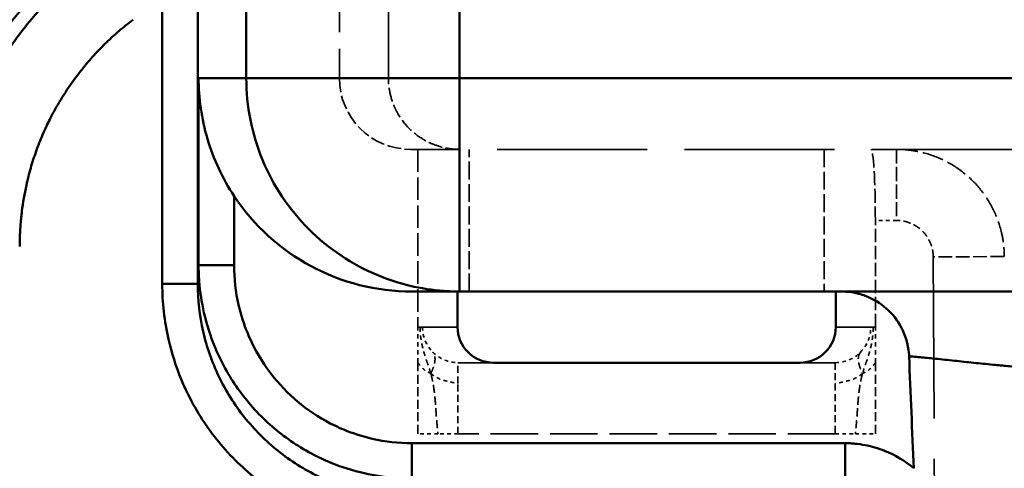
# Model space of a CAD drawing. Header units: millimetres. Extents: x 3367 to 6255, y 2001 to 4216.
# Tile 201 of 256: x 3654 to 3682, y 4070 to 4083. Entities that reach past the tile are written whole.
import ezdxf

# ---------------------------------------------------------------- set-up
doc = ezdxf.new("R2010")
doc.units = ezdxf.units.MM
doc.linetypes.add('DASHED', pattern=[0.2067, 0.1654, -0.0413])
for name, color, linetype, lineweight in [('AM_5', 3, 'Continuous', 25), ('Sichtbare Kanten(DIN)', 7, 'Continuous', 50), ('Sichtbare tangentiale Kanten(DIN)', 7, 'Continuous', 50), ('Verdeckte Kanten(DIN)', 7, 'DASHED', 35), ('Verdeckte tangentiale Kanten(DIN)', 7, 'DASHED', 35)]:
    doc.layers.add(name, color=color, linetype=linetype, lineweight=lineweight)
doc.styles.get("Standard").update_dxf_attribs({"font": 'ISOCP.SHX'})
doc.dimstyles.new('Standard$0', dxfattribs={"dimtxt": 0.18, "dimasz": 0.18, "dimexe": 0.18, "dimexo": 0.0625, "dimgap": 0.09, "dimtad": 0, "dimtih": 1, "dimtoh": 1, "dimdec": 4, "dimzin": 0, "dimdsep": 46, "dimtxsty": 'STANDARD', "dimcen": 0.09, "dimadec": 0, "dimazin": 0, "dimtfac": 1, "dimtdec": 4, "dimtofl": 0, "dimtmove": 0, "dimatfit": 3, "dimfxl": 1, "dimtolj": 1, "dimtzin": 0, "dimarcsym": 0})

# ---------------------------------------------------------------- blocks, each defined once
blk = doc.blocks.new('*D15')
at = {"layer": 'AM_5', "color": 0, "lineweight": -2, "transparency": 16777216}
for p, q in [((3592.597, 3931.798), (3592.597, 4129.029)), ((3594.397, 4128.849), (4303.507, 4128.849)), ((5030.797, 4128.849), (4321.687, 4128.849)), ((5032.597, 3931.798), (5032.597, 4129.029))]:
    blk.add_line(p, q, dxfattribs=at)
at = {"layer": 'AM_5', "color": 0, "transparency": 16777216}
for points in [[(3594.397, 4129.149), (3594.397, 4128.549), (3592.597, 4128.849)], [(5030.797, 4129.149), (5030.797, 4128.549), (5032.597, 4128.849)]]:
    blk.add_solid(points, dxfattribs=at)
at = {"layer": 'Defpoints', "color": 0, "transparency": 16777216}
for p in [(3592.597, 4128.849), (3592.597, 3931.736), (5032.597, 3931.736)]:
    blk.add_point(p, dxfattribs=at)
at = {"layer": 'AM_5', "color": 0, "transparency": 16777216, "insert": (4312.597, 4128.849), "char_height": 10, "attachment_point": 5}
blk.add_mtext('\\A1;144', dxfattribs=at)

msp = doc.modelspace()

# ---------------------------------------------------------------- linework, layer by layer
at = {"layer": 'Sichtbare Kanten(DIN)'}
for p, q in [((3666.33356, 4074.87801), (3664.99489, 4074.87801)), ((3666.27812, 4073.87801), (3666.27812, 4074.87801)), ((4958.86086, 4074.87801), (3666.33356, 4074.87801)), ((3676.91628, 4074.87801), (3676.91628, 4073.87801)), ((3675.91436, 4072.87801), (3667.28004, 4072.87801))]:
    msp.add_line(p, q, dxfattribs=at)
msp.add_arc((3664.99489, 4080.87803), 6.00002, 213.518193, 270.000023, dxfattribs=at)
for centre, start_param, end_param in [((3667.28004, 4073.87801), 3.14159265, 4.71238898), ((3675.91436, 4073.87801), 4.71238898, 6.28318531)]:
    msp.add_ellipse(centre, major_axis=(1.00191, 0), ratio=0.99808957, start_param=start_param, end_param=end_param, dxfattribs=at)
for points, knots in [([(3651.60204, 4076.3217), (3651.60203, 4077.11138), (3651.69662, 4077.90295), (3652.06909, 4079.4402), (3652.34783, 4080.18683), (3653.07441, 4081.5948), (3653.52189, 4082.25479), (3654.55913, 4083.44882), (3655.14894, 4083.98375), (3655.79129, 4084.44062)], [0, 0, 0, 0, 0.236904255, 0.236904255, 0.474491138, 0.474491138, 0.712442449, 0.712442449, 0.949442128, 0.949442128, 0.949442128, 0.949442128]), ([(3659.99261, 4077.56481), (3659.66875, 4078.0538), (3659.41051, 4078.60392), (3659.07173, 4079.74436), (3658.99311, 4080.33381), (3658.99261, 4080.87801)], [0.73693847, 0.73693847, 0.73693847, 0.73693847, 0.912870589, 0.912870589, 1.08921336, 1.08921336, 1.08921336, 1.08921336]), ([(3677.08162, 4074.87801), (3677.19247, 4074.87724), (3677.29738, 4074.87485), (3677.60109, 4074.80988), (3677.72026, 4074.77182), (3678.04361, 4074.63226), (3678.23453, 4074.50535), (3678.56663, 4074.18613), (3678.70345, 4073.99515), (3678.9609, 4073.44567), (3678.97536, 4073.15501), (3678.98013, 4073.05921)], [-0.0881305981, -0.0881305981, -0.0881305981, -0.0881305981, -0.0738378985, -0.0738378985, -0.0642342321, -0.0642342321, -0.046723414, -0.046723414, -0.0287760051, -0.0287760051, 0, 0, 0, 0]), ([(3696.29569, 4071.3452), (3696.20218, 4071.35213), (3696.11122, 4071.36054), (3696.0208, 4071.36942), (3695.93039, 4071.3783), (3695.84053, 4071.38766), (3695.75071, 4071.39711), (3695.57108, 4071.41602), (3695.39163, 4071.43532), (3695.21015, 4071.45357), (3695.11941, 4071.4627), (3695.02816, 4071.47157), (3694.93748, 4071.48058), (3694.84681, 4071.4896), (3694.75672, 4071.49876), (3694.66635, 4071.50751), (3694.48562, 4071.52501), (3694.30378, 4071.54088), (3694.12378, 4071.55814), (3694.03378, 4071.56677), (3693.94424, 4071.57575), (3693.85409, 4071.58449), (3693.71887, 4071.59761), (3693.58228, 4071.61021), (3693.44666, 4071.6235), (3693.31104, 4071.63679), (3693.17639, 4071.65077), (3693.04094, 4071.66407), (3692.86034, 4071.68181), (3692.67832, 4071.69835), (3692.49831, 4071.71573), (3692.41904, 4071.72338), (3692.34015, 4071.7312), (3692.26072, 4071.73907), (3692.24997, 4071.74013), (3692.23921, 4071.7412), (3692.22844, 4071.74227), (3692.13807, 4071.75123), (3692.04679, 4071.76031), (3691.95604, 4071.76971), (3691.77455, 4071.7885), (3691.59515, 4071.80854), (3691.41324, 4071.82733), (3691.32229, 4071.83672), (3691.2307, 4071.8458), (3691.1403, 4071.85413), (3691.0499, 4071.86246), (3690.96069, 4071.87004), (3690.87121, 4071.87725), (3690.80281, 4071.88277), (3690.73427, 4071.88808), (3690.66501, 4071.89474), (3690.64366, 4071.89679), (3690.62227, 4071.89889), (3690.60085, 4071.9011), (3690.50994, 4071.91044), (3690.41821, 4071.9216), (3690.32718, 4071.93337), (3690.23616, 4071.94514), (3690.14583, 4071.95752), (3690.05534, 4071.96789), (3689.96484, 4071.97826), (3689.87419, 4071.98662), (3689.78358, 4071.99492), (3689.69298, 4072.00322), (3689.60243, 4072.01146), (3689.51262, 4072.01885), (3689.44764, 4072.02419), (3689.38304, 4072.02909), (3689.31782, 4072.03461), (3689.2929, 4072.03672), (3689.26802, 4072.03867), (3689.24311, 4072.04051), (3689.15304, 4072.04717), (3689.06275, 4072.05244), (3688.97265, 4072.05944), (3688.88256, 4072.06644), (3688.79268, 4072.07516), (3688.70247, 4072.08549), (3688.61226, 4072.09581), (3688.52173, 4072.10773), (3688.43062, 4072.1192), (3688.3395, 4072.13067), (3688.2478, 4072.1417), (3688.15737, 4072.15138), (3687.9765, 4072.17075), (3687.80073, 4072.18476), (3687.62088, 4072.19959), (3687.53174, 4072.20694), (3687.4416, 4072.2145), (3687.35204, 4072.22319), (3687.35126, 4072.22327), (3687.35048, 4072.22334), (3687.34969, 4072.22342), (3687.25937, 4072.23219), (3687.17013, 4072.24119), (3687.08023, 4072.24985), (3686.90041, 4072.26718), (3686.71793, 4072.28317), (3686.53779, 4072.30108), (3686.44772, 4072.31004), (3686.35824, 4072.31947), (3686.26791, 4072.32878), (3686.17757, 4072.33809), (3686.08639, 4072.34726), (3685.9958, 4072.35648), (3685.81462, 4072.37492), (3685.63584, 4072.39351), (3685.45479, 4072.41145), (3685.36427, 4072.42041), (3685.27317, 4072.42922), (3685.18291, 4072.4379), (3685.09265, 4072.44658), (3685.00322, 4072.45515), (3684.91334, 4072.46378), (3684.73358, 4072.48106), (3684.55204, 4072.49863), (3684.37147, 4072.51751), (3684.1909, 4072.53638), (3684.0113, 4072.55656), (3683.83068, 4072.57427), (3683.74038, 4072.58313), (3683.64981, 4072.59138), (3683.55993, 4072.60007), (3683.47005, 4072.60877), (3683.38086, 4072.61792), (3683.29105, 4072.62713), (3683.11142, 4072.64556), (3682.92934, 4072.66425), (3682.74953, 4072.68377), (3682.65962, 4072.69354), (3682.57027, 4072.70351), (3682.48008, 4072.71307), (3682.38989, 4072.72262), (3682.29885, 4072.73175), (3682.20872, 4072.74058), (3682.07352, 4072.75383), (3681.94037, 4072.76641), (3681.80567, 4072.77866), (3681.67098, 4072.79092), (3681.53474, 4072.80285), (3681.4006, 4072.81545), (3681.31118, 4072.82385), (3681.22268, 4072.83255), (3681.13331, 4072.84141), (3680.95459, 4072.85911), (3680.77234, 4072.87742), (3680.59246, 4072.89656), (3680.50254, 4072.90613), (3680.41322, 4072.9159), (3680.32331, 4072.92568), (3680.2334, 4072.93545), (3680.1429, 4072.94523), (3680.05304, 4072.95481), (3679.96316, 4072.96439), (3679.87393, 4072.97379), (3679.78595, 4072.98264), (3679.65391, 4072.99593), (3679.52471, 4073.008), (3679.39087, 4073.02049), (3679.32394, 4073.02674), (3679.25586, 4073.03309), (3679.18744, 4073.03957), (3679.11903, 4073.04604), (3679.05029, 4073.05263), (3678.98012, 4073.05921)], [0.00000002, 0.00000002, 0.00000002, 0.00000002, 0.015624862, 0.015624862, 0.015624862, 0.031249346, 0.031249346, 0.031249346, 0.062497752, 0.062497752, 0.062497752, 0.078122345, 0.078122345, 0.078122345, 0.093747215, 0.093747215, 0.093747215, 0.124998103, 0.124998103, 0.124998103, 0.140623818, 0.140623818, 0.140623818, 0.164062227, 0.164062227, 0.164062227, 0.187499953, 0.187499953, 0.187499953, 0.218749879, 0.218749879, 0.218749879, 0.23251268, 0.23251268, 0.23251268, 0.23437475, 0.23437475, 0.23437475, 0.24999977, 0.24999977, 0.24999977, 0.281249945, 0.281249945, 0.281249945, 0.296875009, 0.296875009, 0.296875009, 0.312499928, 0.312499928, 0.312499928, 0.324441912, 0.324441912, 0.324441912, 0.328124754, 0.328124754, 0.328124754, 0.343749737, 0.343749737, 0.343749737, 0.359374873, 0.359374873, 0.359374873, 0.375000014, 0.375000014, 0.375000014, 0.39062543, 0.39062543, 0.39062543, 0.401930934, 0.401930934, 0.401930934, 0.406251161, 0.406251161, 0.406251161, 0.421876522, 0.421876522, 0.421876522, 0.437501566, 0.437501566, 0.437501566, 0.453126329, 0.453126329, 0.453126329, 0.468750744, 0.468750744, 0.468750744, 0.500000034, 0.500000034, 0.500000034, 0.515489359, 0.515489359, 0.515489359, 0.515624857, 0.515624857, 0.515624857, 0.531249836, 0.531249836, 0.531249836, 0.56249962, 0.56249962, 0.56249962, 0.578124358, 0.578124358, 0.578124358, 0.593749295, 0.593749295, 0.593749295, 0.624998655, 0.624998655, 0.624998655, 0.640623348, 0.640623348, 0.640623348, 0.656247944, 0.656247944, 0.656247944, 0.687497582, 0.687497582, 0.687497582, 0.718746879, 0.718746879, 0.718746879, 0.734371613, 0.734371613, 0.734371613, 0.749996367, 0.749996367, 0.749996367, 0.781247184, 0.781247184, 0.781247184, 0.796873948, 0.796873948, 0.796873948, 0.812501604, 0.812501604, 0.812501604, 0.835943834, 0.835943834, 0.835943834, 0.859385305, 0.859385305, 0.859385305, 0.875011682, 0.875011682, 0.875011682, 0.906256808, 0.906256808, 0.906256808, 0.921875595, 0.921875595, 0.921875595, 0.937493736, 0.937493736, 0.937493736, 0.953115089, 0.953115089, 0.953115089, 0.976557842, 0.976557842, 0.976557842, 0.988279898, 0.988279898, 0.988279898, 1, 1, 1, 1]), ([(3678.98028, 4073.05919), (3679.00077, 4072.53454), (3679.02208, 4072.00991), (3679.067, 4070.95721), (3679.09058, 4070.42801), (3679.1146, 4069.90721)], [-0.311875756, -0.311875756, -0.311875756, -0.311875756, -0.156523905, -0.156523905, -0.000121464, -0.000121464, -0.000121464, -0.000121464])]:
    msp.add_open_spline(points, degree=3, knots=knots, dxfattribs=at)
at = {"layer": 'Sichtbare tangentiale Kanten(DIN)'}
for p, q in [((3658.96991, 4075.09498), (3658.96991, 4087.87798)), ((3660.33357, 4087.87798), (3660.33357, 4080.87801)), ((3666.33356, 4080.87801), (3666.33356, 4087.87798)), ((3657.96991, 4075.09498), (3657.96991, 4083.25012)), ((3658.99261, 4080.87801), (3660.33357, 4080.87801)), ((3658.99261, 4080.87801), (3658.99261, 4075.61929)), ((3666.33356, 4080.87801), (3660.33357, 4080.87801)), ((3666.33356, 4080.87801), (4252.44673, 4080.87801)), ((3666.33356, 4080.87801), (3666.33356, 4074.87801)), ((3659.99261, 4077.56481), (3659.99261, 4075.61929)), ((3658.99261, 4075.61929), (3658.96991, 4075.09498)), ((3658.99261, 4075.61929), (3659.99261, 4075.61929)), ((3658.96991, 4075.09498), (3657.96991, 4075.09498)), ((3664.99203, 4070.61303), (3677.18222, 4070.61303)), ((3664.99203, 4069.6144), (3664.99203, 4070.61303)), ((3677.18222, 4070.61303), (3677.18222, 4069.6144))]:
    msp.add_line(p, q, dxfattribs=at)
for points, knots in [([(3655.95338, 4084.11919), (3655.68089, 4083.91442), (3655.41887, 4083.69571), (3655.16798, 4083.46359), (3655.14367, 4083.44109), (3655.11945, 4083.41847), (3655.09535, 4083.39572), (3654.81348, 4083.12969), (3654.54637, 4082.84658), (3654.29663, 4082.54853), (3654.12703, 4082.34612), (3653.96543, 4082.13684), (3653.8126, 4081.92184), (3653.515, 4081.50317), (3653.25024, 4081.06248), (3653.02096, 4080.60404), (3652.79133, 4080.14491), (3652.59729, 4079.66796), (3652.44064, 4079.17795), (3652.36055, 4078.9274), (3652.29024, 4078.67336), (3652.23014, 4078.417), (3652.14139, 4078.03844), (3652.07492, 4077.65482), (3652.03129, 4077.26972), (3652.02747, 4077.23602), (3652.02382, 4077.20232), (3652.02035, 4077.16861), (3652.00392, 4077.00906), (3651.99135, 4076.8494), (3651.98237, 4076.68956), (3651.97692, 4076.59258), (3651.97278, 4076.49553), (3651.97051, 4076.39849), (3651.96856, 4076.31532), (3651.96798, 4076.23216), (3651.96758, 4076.14898)], [0, 0, 0, 0, 0.111111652, 0.111111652, 0.111111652, 0.121881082, 0.121881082, 0.121881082, 0.247813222, 0.247813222, 0.247813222, 0.333334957, 0.333334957, 0.333334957, 0.499875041, 0.499875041, 0.499875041, 0.666666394, 0.666666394, 0.666666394, 0.751946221, 0.751946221, 0.751946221, 0.87787219, 0.87787219, 0.87787219, 0.888888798, 0.888888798, 0.888888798, 0.941027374, 0.941027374, 0.941027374, 0.972661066, 0.972661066, 0.972661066, 0.999775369, 0.999775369, 0.999775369, 0.999775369]), ([(3657.14898, 4082.52463), (3657.08103, 4082.47352), (3657.01384, 4082.42124), (3656.94745, 4082.36781), (3656.88042, 4082.31386), (3656.8142, 4082.25875), (3656.74883, 4082.20251), (3656.68346, 4082.14627), (3656.61894, 4082.08891), (3656.55531, 4082.03046), (3656.52655, 4082.00404), (3656.49797, 4081.97741), (3656.46958, 4081.95055), (3656.43515, 4081.91799), (3656.40099, 4081.88511), (3656.36711, 4081.85192), (3656.24346, 4081.73078), (3656.12354, 4081.60542), (3656.00761, 4081.4762), (3655.94965, 4081.41159), (3655.89267, 4081.34601), (3655.83673, 4081.27952), (3655.78079, 4081.21302), (3655.72587, 4081.14561), (3655.67202, 4081.0773), (3655.40275, 4080.7358), (3655.1601, 4080.37216), (3654.94905, 4079.99109), (3654.90684, 4079.91488), (3654.8659, 4079.83797), (3654.82625, 4079.76041), (3654.81841, 4079.74508), (3654.81063, 4079.72973), (3654.80289, 4079.71435), (3654.77147, 4079.65192), (3654.74086, 4079.58909), (3654.7111, 4079.52587), (3654.67401, 4079.44707), (3654.63825, 4079.36766), (3654.60384, 4079.28769), (3654.57103, 4079.21142), (3654.53946, 4079.13462), (3654.50912, 4079.05736), (3654.47879, 4078.98009), (3654.4497, 4078.90235), (3654.42185, 4078.82419), (3654.394, 4078.74602), (3654.36739, 4078.66742), (3654.34203, 4078.58844), (3654.31668, 4078.50946), (3654.29257, 4078.43009), (3654.26971, 4078.35038), (3654.24685, 4078.27068), (3654.22525, 4078.19064), (3654.2049, 4078.1103), (3654.19225, 4078.06034), (3654.18007, 4078.01027), (3654.16838, 4077.9601), (3654.16127, 4077.92959), (3654.15434, 4077.89904), (3654.14759, 4077.86845), (3654.094, 4077.62583), (3654.05185, 4077.38093), (3654.02121, 4077.13501), (3654.01735, 4077.10405), (3654.01367, 4077.07307), (3654.01017, 4077.04208), (3654.0044, 4076.99102), (3653.99912, 4076.93992), (3653.99434, 4076.8888), (3653.98664, 4076.80664), (3653.98023, 4076.72442), (3653.97509, 4076.64217), (3653.97377, 4076.62115), (3653.97254, 4076.60012), (3653.97138, 4076.57909), (3653.96801, 4076.51786), (3653.9653, 4076.45662), (3653.96344, 4076.39541), (3653.96295, 4076.3794), (3653.9625, 4076.36341), (3653.9621, 4076.34741), (3653.96045, 4076.28119), (3653.95966, 4076.21499), (3653.95963, 4076.14876)], [0.00622373, 0.00622373, 0.00622373, 0.00622373, 0.26382131, 0.26382131, 0.26382131, 0.52393934, 0.52393934, 0.52393934, 0.78405738, 0.78405738, 0.78405738, 0.90162646, 0.90162646, 0.90162646, 1.04417542, 1.04417542, 1.04417542, 1.5644115, 1.5644115, 1.5644115, 1.82452954, 1.82452954, 1.82452954, 2.08464757, 2.08464757, 2.08464757, 3.38523777, 3.38523777, 3.38523777, 3.6453558, 3.6453558, 3.6453558, 3.69676363, 3.69676363, 3.69676363, 3.90547384, 3.90547384, 3.90547384, 4.16559188, 4.16559188, 4.16559188, 4.41366025, 4.41366025, 4.41366025, 4.66172861, 4.66172861, 4.66172861, 4.90979698, 4.90979698, 4.90979698, 5.15786534, 5.15786534, 5.15786534, 5.40593371, 5.40593371, 5.40593371, 5.56018859, 5.56018859, 5.56018859, 5.65400207, 5.65400207, 5.65400207, 6.39820717, 6.39820717, 6.39820717, 6.49190228, 6.49190228, 6.49190228, 6.64627554, 6.64627554, 6.64627554, 6.8943439, 6.8943439, 6.8943439, 6.95775533, 6.95775533, 6.95775533, 7.14241227, 7.14241227, 7.14241227, 7.19068818, 7.19068818, 7.19068818, 7.39048063, 7.39048063, 7.39048063, 7.39048063]), ([(3660.33357, 4080.87801), (3660.33357, 4080.09431), (3660.4903, 4079.30728), (3660.7903, 4078.58191), (3661.09033, 4077.85645), (3661.53555, 4077.19075), (3662.09093, 4076.63537), (3662.64631, 4076.07999), (3663.31201, 4075.63477), (3664.03746, 4075.33474), (3664.62465, 4075.09189), (3665.25247, 4074.94305), (3665.88593, 4074.89502), (3666.03499, 4074.88372), (3666.18427, 4074.87801), (3666.33356, 4074.87801)], [0, 0, 0, 0, 0.24998364, 0.24998364, 0.24998364, 0.49999999, 0.49999999, 0.49999999, 0.75001635, 0.75001635, 0.75001635, 0.95238095, 0.95238095, 0.95238095, 1, 1, 1, 1]), ([(3658.99261, 4075.61929), (3658.9926, 4075.46989), (3658.9983, 4075.32048), (3659.00959, 4075.17129), (3659.03218, 4074.87292), (3659.07721, 4074.57544), (3659.14378, 4074.28323), (3659.21866, 4073.95457), (3659.32075, 4073.63241), (3659.44933, 4073.32131), (3659.49221, 4073.21755), (3659.53805, 4073.11503), (3659.58675, 4073.01385), (3659.78146, 4072.60934), (3660.02193, 4072.2267), (3660.30167, 4071.87543), (3660.44151, 4071.69982), (3660.59118, 4071.53203), (3660.74983, 4071.37323), (3660.90847, 4071.21444), (3661.0761, 4071.06462), (3661.25156, 4070.92463), (3661.60243, 4070.64468), (3661.98472, 4070.40396), (3662.38894, 4070.20906), (3662.49003, 4070.16032), (3662.59247, 4070.11445), (3662.69614, 4070.07154), (3663.00694, 4069.94289), (3663.32882, 4069.84074), (3663.6572, 4069.7658), (3663.94912, 4069.69918), (3664.24633, 4069.6541), (3664.54443, 4069.63146), (3664.69348, 4069.62014), (3664.84275, 4069.61441), (3664.99203, 4069.6144)], [0, 0, 0, 0, 0.04764194, 0.04764194, 0.04764194, 0.14292581, 0.14292581, 0.14292581, 0.25009486, 0.25009486, 0.25009486, 0.28583623, 0.28583623, 0.28583623, 0.4287212, 0.4287212, 0.4287212, 0.50015281, 0.50015281, 0.50015281, 0.57157628, 0.57157628, 0.57157628, 0.71440248, 0.71440248, 0.71440248, 0.75012144, 0.75012144, 0.75012144, 0.85720659, 0.85720659, 0.85720659, 0.9524022, 0.9524022, 0.9524022, 1, 1, 1, 1]), ([(3659.99261, 4075.61929), (3659.99256, 4075.24481), (3660.03474, 4074.87034), (3660.11795, 4074.50526), (3660.18035, 4074.23146), (3660.26575, 4073.96283), (3660.37308, 4073.7034), (3660.40886, 4073.61691), (3660.44708, 4073.53144), (3660.48766, 4073.44709), (3660.64994, 4073.10973), (3660.85014, 4072.79066), (3661.08329, 4072.4979), (3661.19987, 4072.35151), (3661.32461, 4072.21164), (3661.45682, 4072.07925), (3661.58903, 4071.94685), (3661.72872, 4071.82194), (3661.8749, 4071.70521), (3662.16726, 4071.47174), (3662.48589, 4071.27126), (3662.8228, 4071.10875), (3662.90703, 4071.06812), (3662.99238, 4071.02985), (3663.07875, 4070.99402), (3663.33782, 4070.88655), (3663.60609, 4070.80103), (3663.87952, 4070.73854), (3664.2441, 4070.65522), (3664.61805, 4070.61303), (3664.99203, 4070.61303)], [8.07375225, 8.07375225, 8.07375225, 8.07375225, 9.19610126, 9.19610126, 9.19610126, 10.03782986, 10.03782986, 10.03782986, 10.31845026, 10.31845026, 10.31845026, 11.44079927, 11.44079927, 11.44079927, 12.00197503, 12.00197503, 12.00197503, 12.56314827, 12.56314827, 12.56314827, 13.68549728, 13.68549728, 13.68549728, 13.96612025, 13.96612025, 13.96612025, 14.80784628, 14.80784628, 14.80784628, 15.93019626, 15.93019626, 15.93019626, 15.93019626]), ([(3664.9691, 4068.0862), (3664.44554, 4068.08626), (3663.92218, 4068.14638), (3663.41181, 4068.26289), (3663.02905, 4068.35027), (3662.65337, 4068.46955), (3662.2906, 4068.61979), (3662.16965, 4068.66988), (3662.05014, 4068.72341), (3661.93221, 4068.78028), (3661.46053, 4069.00775), (3661.01462, 4069.28867), (3660.60526, 4069.61543), (3660.40057, 4069.77881), (3660.205, 4069.95366), (3660.01991, 4070.13901), (3659.83481, 4070.32436), (3659.6602, 4070.52019), (3659.49704, 4070.72515), (3659.17073, 4071.13508), (3658.89021, 4071.58161), (3658.66305, 4072.05393), (3658.60625, 4072.17202), (3658.55279, 4072.2917), (3658.50276, 4072.41281), (3658.35272, 4072.77607), (3658.23357, 4073.15225), (3658.14628, 4073.53553), (3658.0299, 4074.0466), (3657.96991, 4074.5707), (3657.96991, 4075.09498)], [-10.69645045, -10.69645045, -10.69645045, -10.69645045, -9.12516178, -9.12516178, -9.12516178, -7.94674482, -7.94674482, -7.94674482, -7.55387311, -7.55387311, -7.55387311, -5.98258443, -5.98258443, -5.98258443, -5.19694284, -5.19694284, -5.19694284, -4.41129576, -4.41129576, -4.41129576, -2.84000708, -2.84000708, -2.84000708, -2.44713441, -2.44713441, -2.44713441, -1.26871841, -1.26871841, -1.26871841, 0.30257026, 0.30257026, 0.30257026, 0.30257026]), ([(3664.9691, 4069.08483), (3664.52033, 4069.08482), (3663.62284, 4069.18611), (3662.34411, 4069.63433), (3661.19704, 4070.35637), (3660.23913, 4071.31603), (3659.5184, 4072.4652), (3659.071, 4073.74626), (3658.9699, 4074.64539), (3658.96991, 4075.09498)], [9.69077295, 9.69077295, 9.69077295, 9.69077295, 11.03790718, 12.38504161, 13.73217604, 15.07931047, 16.4264449, 17.77357933, 19.12071375, 19.12071375, 19.12071375, 19.12071375]), ([(3677.18222, 4070.61303), (3677.22884, 4070.61236), (3677.2755, 4070.61169), (3677.32222, 4070.60958), (3677.36895, 4070.60746), (3677.41573, 4070.60391), (3677.4625, 4070.59928), (3677.55606, 4070.59002), (3677.64954, 4070.57645), (3677.74246, 4070.55849), (3677.92829, 4070.52258), (3678.11189, 4070.46911), (3678.28959, 4070.39853), (3678.587, 4070.28042), (3678.86775, 4070.11432), (3679.11271, 4069.90785)], [-0.00000058, -0.00000058, -0.00000058, -0.00000058, 0.14259444, 0.14259444, 0.14259444, 0.28523352, 0.28523352, 0.28523352, 0.57058704, 0.57058704, 0.57058704, 1.14123745, 1.14123745, 1.14123745, 2.09630224, 2.09630224, 2.09630224, 2.09630224])]:
    msp.add_open_spline(points, degree=3, knots=knots, dxfattribs=at)
at = {"layer": 'Verdeckte Kanten(DIN)', "ltscale": 11.428053}
msp.add_line((3662.95404, 4095.87798), (3662.95404, 4080.87801), dxfattribs=at)
at = {"layer": 'Verdeckte Kanten(DIN)', "ltscale": 25.577988}
msp.add_line((3666.33356, 4078.87801), (3664.95405, 4078.87801), dxfattribs=at)
at = {"layer": 'Verdeckte Kanten(DIN)', "ltscale": 3.809293}
msp.add_line((3665.16389, 4078.87801), (3665.16389, 4073.87801), dxfattribs=at)
at = {"layer": 'Verdeckte Kanten(DIN)', "ltscale": 25.523085}
msp.add_line((4958.86086, 4078.87801), (3666.33356, 4078.87801), dxfattribs=at)
at = {"layer": 'Verdeckte Kanten(DIN)', "ltscale": 2.285536}
msp.add_line((3678.03051, 4073.87801), (3678.03051, 4076.87801), dxfattribs=at)
at = {"layer": 'Verdeckte Kanten(DIN)', "ltscale": 0.761779}
for p, q in [((3665.16389, 4072.87801), (3665.16389, 4073.87801)), ((3678.03051, 4072.87801), (3678.03051, 4073.87801))]:
    msp.add_line(p, q, dxfattribs=at)
at = {"layer": 'Verdeckte Kanten(DIN)', "ltscale": 1.523657}
for p, q in [((3665.16389, 4070.87801), (3665.16389, 4072.87801)), ((3678.03051, 4070.87801), (3678.03051, 4072.87801))]:
    msp.add_line(p, q, dxfattribs=at)
at = {"layer": 'Verdeckte Kanten(DIN)', "ltscale": 12.213291}
for p, q in [((3667.28004, 4072.87801), (3666.28961, 4072.87801)), ((3676.90479, 4072.87801), (3675.91436, 4072.87801))]:
    msp.add_line(p, q, dxfattribs=at)
at = {"layer": 'Verdeckte Kanten(DIN)', "ltscale": 2.393414}
msp.add_ellipse((3664.95405, 4080.87801), major_axis=(-2.00001, 0), ratio=0.99999743, start_param=0, end_param=1.57079516, dxfattribs=at)
at = {"layer": 'Verdeckte Kanten(DIN)', "ltscale": 2.395703}
msp.add_ellipse((3677.90671, 4076.87801), major_axis=(0, -2), ratio=0.06190185, start_param=1.57079633, end_param=3.14159232, dxfattribs=at)
at = {"layer": 'Verdeckte Kanten(DIN)', "ltscale": 0.795335}
for points in [[(3665.2277, 4073.87801), (3665.22657, 4073.81893), (3665.22812, 4073.76036), (3665.23196, 4073.70341), (3665.23583, 4073.64619), (3665.24201, 4073.59057), (3665.2501, 4073.53599), (3665.26637, 4073.4262), (3665.29025, 4073.32057), (3665.31912, 4073.21533), (3665.34794, 4073.1103), (3665.38183, 4073.00564), (3665.41699, 4072.90131)], [(3677.96669, 4073.87801), (3677.96782, 4073.81893), (3677.96628, 4073.76036), (3677.96243, 4073.70341), (3677.95857, 4073.64619), (3677.95238, 4073.59057), (3677.94429, 4073.53599), (3677.92803, 4073.4262), (3677.90415, 4073.32057), (3677.87527, 4073.21533), (3677.84646, 4073.1103), (3677.81256, 4073.00564), (3677.7774, 4072.90131)]]:
    msp.add_open_spline(points, degree=3, knots=[0, 0, 0, 0, 0.123917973, 0.123917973, 0.123917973, 0.248422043, 0.248422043, 0.248422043, 0.498830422, 0.498830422, 0.498830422, 0.748753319, 0.748753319, 0.748753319, 0.748753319], dxfattribs=at)
at = {"layer": 'Verdeckte Kanten(DIN)', "ltscale": 0.275187}
for points in [[(3665.41699, 4072.90131), (3665.43475, 4072.84861), (3665.45283, 4072.79601), (3665.47119, 4072.74219), (3665.48938, 4072.6889), (3665.50785, 4072.63437), (3665.52595, 4072.5792)], [(3677.7774, 4072.90131), (3677.75964, 4072.84861), (3677.74157, 4072.79601), (3677.7232, 4072.74219), (3677.70502, 4072.6889), (3677.68654, 4072.63437), (3677.66845, 4072.5792)]]:
    msp.add_open_spline(points, degree=3, knots=[0.748753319, 0.748753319, 0.748753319, 0.748753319, 0.875005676, 0.875005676, 0.875005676, 1, 1, 1, 1], dxfattribs=at)
at = {"layer": 'Verdeckte Kanten(DIN)'}
msp.add_open_spline([(3678.98028, 4073.05921), (3678.98028, 4073.05921), (3678.98028, 4073.0592), (3678.98028, 4073.05919)], degree=3, dxfattribs=at)
at = {"layer": 'Verdeckte tangentiale Kanten(DIN)', "ltscale": 11.428053}
msp.add_line((3664.33356, 4080.87801), (3664.33356, 4095.87798), dxfattribs=at)
at = {"layer": 'Verdeckte tangentiale Kanten(DIN)', "ltscale": 3.047415}
for p, q in [((3666.60675, 4074.87801), (3666.60675, 4078.87801)), ((3676.58765, 4078.87801), (3676.58765, 4074.87801))]:
    msp.add_line(p, q, dxfattribs=at)
at = {"layer": 'Verdeckte tangentiale Kanten(DIN)', "ltscale": 2.393412}
msp.add_line((3678.62853, 4078.87801), (3678.62853, 4076.87801), dxfattribs=at)
at = {"layer": 'Verdeckte tangentiale Kanten(DIN)', "ltscale": 0.455519}
msp.add_line((3678.62853, 4076.87801), (3678.03051, 4076.87801), dxfattribs=at)
at = {"layer": 'Verdeckte tangentiale Kanten(DIN)', "ltscale": 2.346972}
msp.add_line((3681.65837, 4075.86167), (3679.65931, 4075.85478), dxfattribs=at)
at = {"layer": 'Verdeckte tangentiale Kanten(DIN)', "ltscale": 27.50676}
msp.add_line((3679.65931, 4075.85478), (3679.79676, 4047.42687), dxfattribs=at)
at = {"layer": 'Verdeckte tangentiale Kanten(DIN)', "ltscale": 0.786818}
for p, q in [((3665.16389, 4073.87801), (3665.2277, 4073.87801)), ((3665.2277, 4073.87801), (3665.29151, 4073.87801)), ((3677.90288, 4073.87801), (3677.9667, 4073.87801)), ((3678.03051, 4073.87801), (3677.96669, 4073.87801))]:
    msp.add_line(p, q, dxfattribs=at)
at = {"layer": 'Verdeckte tangentiale Kanten(DIN)', "ltscale": 12.166129}
for p, q in [((3665.29151, 4073.87801), (3666.27812, 4073.87801)), ((3676.91628, 4073.87801), (3677.90288, 4073.87801))]:
    msp.add_line(p, q, dxfattribs=at)
at = {"layer": 'Verdeckte tangentiale Kanten(DIN)', "ltscale": 1.196656}
for p, q in [((3666.28961, 4072.29223), (3666.28961, 4072.87801)), ((3676.90479, 4072.87801), (3676.90479, 4072.29223)), ((3666.28961, 4070.87801), (3666.28961, 4072.29223)), ((3676.90479, 4072.29223), (3676.90479, 4070.87801))]:
    msp.add_line(p, q, dxfattribs=at)
at = {"layer": 'Verdeckte tangentiale Kanten(DIN)', "ltscale": 0.42873}
for p, q in [((3665.72675, 4070.87801), (3665.16389, 4070.87801)), ((3666.28961, 4070.87801), (3665.72675, 4070.87801)), ((3676.90479, 4070.87801), (3677.46765, 4070.87801)), ((3677.46765, 4070.87801), (3678.03051, 4070.87801))]:
    msp.add_line(p, q, dxfattribs=at)
at = {"layer": 'Verdeckte tangentiale Kanten(DIN)', "ltscale": 8.087382}
msp.add_line((3676.90479, 4070.87801), (3666.28961, 4070.87801), dxfattribs=at)
at = {"layer": 'Verdeckte tangentiale Kanten(DIN)', "ltscale": 0.598278}
for centre, major_axis, start_param, end_param in [((3666.28961, 4073.87801), (0, 1), 1.57079633, 2.35619449), ((3676.90479, 4073.87801), (0, -1), 0.78539816, 1.57079633), ((3666.28961, 4073.87801), (0, -1), 5.49778714, 6.28318531), ((3676.90479, 4073.87801), (0, -1), 0, 0.78539816)]:
    msp.add_ellipse(centre, major_axis=major_axis, ratio=0.99808957, start_param=start_param, end_param=end_param, dxfattribs=at)
at = {"layer": 'Verdeckte tangentiale Kanten(DIN)', "ltscale": 2.39331}
msp.add_open_spline([(3666.33356, 4078.87801), (3666.21862, 4078.87801), (3666.10353, 4078.88812), (3665.98934, 4078.90812), (3665.84612, 4078.93321), (3665.70396, 4078.9741), (3665.56819, 4079.03025), (3665.48746, 4079.06364), (3665.40899, 4079.1024), (3665.33357, 4079.14598), (3665.18187, 4079.23364), (3665.04251, 4079.34064), (3664.91935, 4079.4638), (3664.79618, 4079.58696), (3664.68919, 4079.72632), (3664.60153, 4079.87803), (3664.55795, 4079.95345), (3664.51919, 4080.03192), (3664.4858, 4080.11265), (3664.42965, 4080.24842), (3664.38876, 4080.39057), (3664.36367, 4080.53379), (3664.34367, 4080.64798), (3664.33356, 4080.76298), (3664.33356, 4080.87801)], degree=3, knots=[0, 0, 0, 0, 0.11111111, 0.11111111, 0.11111111, 0.25047096, 0.25047096, 0.25047096, 0.33333333, 0.33333333, 0.33333333, 0.49999999, 0.49999999, 0.49999999, 0.66666667, 0.66666667, 0.66666667, 0.74952897, 0.74952897, 0.74952897, 0.88888889, 0.88888889, 0.88888889, 1, 1, 1, 1], dxfattribs=at)
at = {"layer": 'Verdeckte tangentiale Kanten(DIN)', "ltscale": 3.615695}
msp.add_open_spline([(3678.62853, 4078.87801), (3678.70371, 4078.87801), (3678.92924, 4078.86949), (3679.37832, 4078.80179), (3679.95072, 4078.60272), (3680.52855, 4078.23987), (3681.0125, 4077.7592), (3681.37689, 4077.18229), (3681.57906, 4076.61112), (3681.64849, 4076.16233), (3681.65797, 4075.93687), (3681.65831, 4075.86172)], degree=3, knots=[0, 0, 0, 0, 0.047622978, 0.142868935, 0.285721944, 0.42858688, 0.57144953, 0.71430686, 0.857148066, 0.952382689, 0.999993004, 0.999993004, 0.999993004, 0.999993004], dxfattribs=at)
at = {"layer": 'Verdeckte tangentiale Kanten(DIN)', "ltscale": 1.227802}
msp.add_open_spline([(3679.65931, 4075.85478), (3679.65919, 4075.87039), (3679.65903, 4075.88602), (3679.65837, 4075.90167), (3679.65768, 4075.91821), (3679.65645, 4075.93477), (3679.6548, 4075.95134), (3679.6515, 4075.98446), (3679.64656, 4076.01756), (3679.63996, 4076.05045), (3679.62677, 4076.1162), (3679.60694, 4076.18109), (3679.58082, 4076.24357), (3679.53954, 4076.34232), (3679.48257, 4076.435), (3679.41293, 4076.51625), (3679.39459, 4076.53765), (3679.37535, 4076.55831), (3679.35525, 4076.57812), (3679.25887, 4076.67315), (3679.14234, 4076.74885), (3679.01759, 4076.80057), (3678.95505, 4076.8265), (3678.89047, 4076.84639), (3678.82515, 4076.85949), (3678.79248, 4076.86604), (3678.75962, 4076.87089), (3678.72678, 4076.87406), (3678.71036, 4076.87564), (3678.69394, 4076.8768), (3678.67756, 4076.87739), (3678.66119, 4076.87798), (3678.64485, 4076.87801), (3678.62853, 4076.87801)], degree=3, knots=[0.00269559, 0.00269559, 0.00269559, 0.00269559, 0.05045156, 0.05045156, 0.05045156, 0.10090627, 0.10090627, 0.10090627, 0.20181226, 0.20181226, 0.20181226, 0.40355415, 0.40355415, 0.40355415, 0.72241055, 0.72241055, 0.72241055, 0.80637473, 0.80637473, 0.80637473, 1.20902126, 1.20902126, 1.20902126, 1.41089495, 1.41089495, 1.41089495, 1.51186845, 1.51186845, 1.51186845, 1.56234885, 1.56234885, 1.56234885, 1.61281942, 1.61281942, 1.61281942, 1.61281942], dxfattribs=at)
at = {"layer": 'Verdeckte tangentiale Kanten(DIN)', "ltscale": 1.201078}
for points, knots in [([(3665.52595, 4072.5792), (3665.54478, 4072.61776), (3665.56127, 4072.65451), (3665.57533, 4072.68906), (3665.58941, 4072.72364), (3665.60106, 4072.75603), (3665.6105, 4072.78648), (3665.62948, 4072.84769), (3665.63962, 4072.90115), (3665.64252, 4072.94837), (3665.64543, 4072.99584), (3665.64099, 4073.03701), (3665.63073, 4073.07361), (3665.6256, 4073.09189), (3665.61902, 4073.10902), (3665.61113, 4073.12521), (3665.60327, 4073.14134), (3665.5941, 4073.15653), (3665.58385, 4073.17091)], [0, 0, 0, 0, 0.12419564, 0.12419564, 0.12419564, 0.24850589, 0.24850589, 0.24850589, 0.49840107, 0.49840107, 0.49840107, 0.74955199, 0.74955199, 0.74955199, 0.87497483, 0.87497483, 0.87497483, 1, 1, 1, 1]), ([(3677.61055, 4073.17091), (3677.60029, 4073.15653), (3677.59113, 4073.14134), (3677.58327, 4073.12521), (3677.57538, 4073.10902), (3677.56879, 4073.09189), (3677.56367, 4073.07361), (3677.55341, 4073.03701), (3677.54897, 4072.99584), (3677.55188, 4072.94837), (3677.55478, 4072.90115), (3677.56492, 4072.84769), (3677.5839, 4072.78648), (3677.59334, 4072.75603), (3677.60499, 4072.72364), (3677.61906, 4072.68906), (3677.63313, 4072.65451), (3677.64962, 4072.61776), (3677.66845, 4072.5792)], [0, 0, 0, 0, 0.12502517, 0.12502517, 0.12502517, 0.25044801, 0.25044801, 0.25044801, 0.50159893, 0.50159893, 0.50159893, 0.75149411, 0.75149411, 0.75149411, 0.87580436, 0.87580436, 0.87580436, 1, 1, 1, 1])]:
    msp.add_open_spline(points, degree=3, knots=knots, dxfattribs=at)
at = {"layer": 'Verdeckte tangentiale Kanten(DIN)', "ltscale": 0.592785}
for points in [[(3665.16389, 4072.87801), (3665.17484, 4072.86299), (3665.18582, 4072.84792), (3665.19678, 4072.83327), (3665.20781, 4072.81852), (3665.21882, 4072.80418), (3665.23015, 4072.79018), (3665.25295, 4072.76201), (3665.27701, 4072.73517), (3665.30443, 4072.70991), (3665.33189, 4072.68461), (3665.3627, 4072.6609), (3665.39896, 4072.63898), (3665.41701, 4072.62807), (3665.43642, 4072.61761), (3665.45763, 4072.60758), (3665.4787, 4072.59762), (3665.50155, 4072.58808), (3665.52595, 4072.5792)], [(3678.03051, 4072.87801), (3678.01956, 4072.86299), (3678.00857, 4072.84792), (3677.99762, 4072.83327), (3677.98658, 4072.81852), (3677.97558, 4072.80418), (3677.96425, 4072.79018), (3677.94145, 4072.76201), (3677.91738, 4072.73517), (3677.88996, 4072.70991), (3677.8625, 4072.68461), (3677.8317, 4072.6609), (3677.79544, 4072.63898), (3677.77739, 4072.62807), (3677.75798, 4072.61761), (3677.73676, 4072.60758), (3677.7157, 4072.59762), (3677.69284, 4072.58808), (3677.66845, 4072.5792)]]:
    msp.add_open_spline(points, degree=3, knots=[0, 0, 0, 0, 0.1238382, 0.1238382, 0.1238382, 0.24851274, 0.24851274, 0.24851274, 0.4994172, 0.4994172, 0.4994172, 0.75071203, 0.75071203, 0.75071203, 0.87579102, 0.87579102, 0.87579102, 1, 1, 1, 1], dxfattribs=at)
at = {"layer": 'Verdeckte tangentiale Kanten(DIN)', "ltscale": 1.401688}
for points in [[(3665.52595, 4072.5792), (3665.54419, 4072.50848), (3665.55991, 4072.43847), (3665.57341, 4072.3699), (3665.58707, 4072.30056), (3665.59846, 4072.23266), (3665.60827, 4072.16508), (3665.62793, 4072.02976), (3665.64131, 4071.89573), (3665.6526, 4071.75802), (3665.66374, 4071.62215), (3665.67276, 4071.48272), (3665.68381, 4071.33624), (3665.68927, 4071.2638), (3665.69523, 4071.18962), (3665.70226, 4071.11305), (3665.70928, 4071.03651), (3665.71736, 4070.95753), (3665.72675, 4070.87801)], [(3677.66845, 4072.5792), (3677.65021, 4072.50848), (3677.63449, 4072.43847), (3677.62098, 4072.3699), (3677.60733, 4072.30056), (3677.59594, 4072.23266), (3677.58613, 4072.16508), (3677.56647, 4072.02976), (3677.55309, 4071.89573), (3677.54179, 4071.75802), (3677.53065, 4071.62215), (3677.52163, 4071.48272), (3677.51059, 4071.33624), (3677.50513, 4071.2638), (3677.49916, 4071.18962), (3677.49214, 4071.11305), (3677.48512, 4071.03651), (3677.47704, 4070.95753), (3677.46765, 4070.87801)]]:
    msp.add_open_spline(points, degree=3, knots=[0, 0, 0, 0, 0.12483572, 0.12483572, 0.12483572, 0.25108796, 0.25108796, 0.25108796, 0.50391074, 0.50391074, 0.50391074, 0.75333977, 0.75333977, 0.75333977, 0.87670225, 0.87670225, 0.87670225, 1, 1, 1, 1], dxfattribs=at)
at = {"layer": 'Verdeckte tangentiale Kanten(DIN)', "ltscale": 0.638357}
for points in [[(3665.52595, 4072.5792), (3665.55072, 4072.5552), (3665.57694, 4072.5334), (3665.60481, 4072.51347), (3665.63206, 4072.49397), (3665.66087, 4072.47626), (3665.69042, 4072.46048), (3665.75056, 4072.42837), (3665.81377, 4072.40413), (3665.87789, 4072.38431), (3665.94418, 4072.36383), (3666.01154, 4072.34817), (3666.0803, 4072.33384), (3666.11487, 4072.32664), (3666.1498, 4072.31977), (3666.1846, 4072.31298), (3666.21932, 4072.3062), (3666.25388, 4072.29951), (3666.28961, 4072.29223)], [(3677.66845, 4072.5792), (3677.64368, 4072.5552), (3677.61745, 4072.5334), (3677.58959, 4072.51347), (3677.56233, 4072.49397), (3677.53353, 4072.47626), (3677.50397, 4072.46048), (3677.44384, 4072.42837), (3677.38063, 4072.40413), (3677.3165, 4072.38431), (3677.25022, 4072.36383), (3677.18286, 4072.34817), (3677.11409, 4072.33384), (3677.07953, 4072.32664), (3677.0446, 4072.31977), (3677.0098, 4072.31298), (3676.97507, 4072.3062), (3676.94051, 4072.29951), (3676.90479, 4072.29223)]]:
    msp.add_open_spline(points, degree=3, knots=[0, 0, 0, 0, 0.1236117, 0.1236117, 0.1236117, 0.24450082, 0.24450082, 0.24450082, 0.49044727, 0.49044727, 0.49044727, 0.74467205, 0.74467205, 0.74467205, 0.87246478, 0.87246478, 0.87246478, 1, 1, 1, 1], dxfattribs=at)

# ---------------------------------------------------------------- dimensions: what is measured, and where the dimension line sits
at = {"layer": 'AM_5'}
dim = msp.add_linear_dim(base=(3592.59721, 4128.84923), p1=(5032.59721, 3931.73584), p2=(3592.59721, 3931.73584), angle=0, text='144', dimstyle='Standard$0', override={"dimtxt": 10, "dimasz": 1.8}, dxfattribs=at)
dim.commit()
dim.dimension.update_dxf_attribs({"geometry": '*D15', "text_midpoint": (4312.59721, 4128.84923)})

doc.saveas('drawing.dxf')
